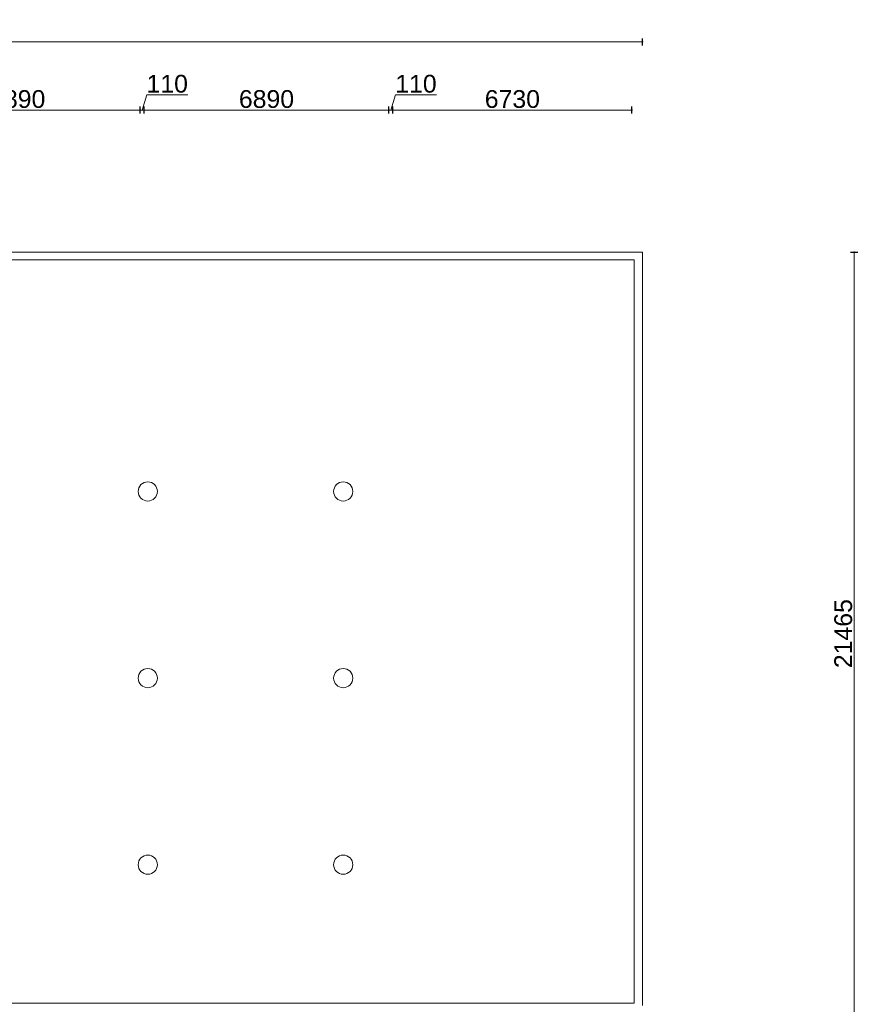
# Model space of a CAD drawing. Header units: millimetres. Extents: x 755778 to 1537169, y 90093 to 392038.
# Tile 76 of 134: x 954706 to 978307, y 359773 to 387472. Entities that reach past the tile are written whole.
import ezdxf

# ---------------------------------------------------------------- set-up
doc = ezdxf.new("R2010")
doc.units = ezdxf.units.MM
doc.layers.add('maatlijnen', color=7, linetype='Continuous')
doc.layers.add('NIV 1HB', color=7, linetype='Continuous')
doc.styles.get("Standard").update_dxf_attribs({"font": 'arial.ttf'})
doc.dimstyles.new('even', dxfattribs={"dimtxt": 500, "dimasz": 50, "dimexe": 100, "dimexo": 0, "dimgap": 50, "dimtad": 1, "dimdec": 0, "dimzin": 0, "dimdsep": 46, "dimtxsty": 'Standard', "dimblk": 'DOT', "dimcen": 1, "dimclrd": 7, "dimclre": 7, "dimclrt": 7, "dimadec": 0, "dimazin": 0, "dimtfac": 1, "dimtdec": 0, "dimtofl": 0, "dimtmove": 0, "dimatfit": 2, "dimldrblk": 'DOT', "dimfxl": 100, "dimfxlon": 1, "dimtolj": 1, "dimtzin": 0, "dimlwd": 5, "dimarcsym": 0})

# ---------------------------------------------------------------- blocks, each defined once
blk = doc.blocks.new('_Dot')
at = {"color": 0, "linetype": 'ByBlock', "lineweight": -2}
blk.add_line((-0.5, 0), (-1, 0), dxfattribs=at)
at = {"color": 0, "linetype": 'ByBlock', "const_width": 0.5}
blk.add_lwpolyline([(-0.25, 0, 1), (0.25, 0, 1)], format="xyb", close=True, dxfattribs=at)
blk = doc.blocks.new('*D121')
at = {"layer": 'Defpoints', "color": 0, "lineweight": 5, "transparency": 16777216}
for p in [(972231, 386845), (919691, 380933), (972231, 380933)]:
    blk.add_point(p, dxfattribs=at)
at = {"layer": 'maatlijnen', "color": 7, "lineweight": -2, "transparency": 16777216}
for p, q in [((919691, 386745), (919691, 386945)), ((972231, 386745), (972231, 386945))]:
    blk.add_line(p, q, dxfattribs=at)
at = {"layer": 'maatlijnen', "color": 7, "lineweight": 5, "transparency": 16777216}
blk.add_line((919741, 386845), (972181, 386845), dxfattribs=at)
at = {"layer": 'maatlijnen', "color": 7, "lineweight": 5, "transparency": 16777216, "xscale": 50, "yscale": 50, "zscale": 50, "rotation": 180}
blk.add_blockref('_Dot', (919691, 386845), dxfattribs=at)
at = {"layer": 'maatlijnen', "color": 7, "lineweight": 5, "transparency": 16777216, "xscale": 50, "yscale": 50, "zscale": 50}
blk.add_blockref('_Dot', (972231, 386845), dxfattribs=at)
at = {"layer": 'maatlijnen', "color": 7, "lineweight": 5, "transparency": 16777216, "insert": (945961, 387151), "char_height": 500, "attachment_point": 5}
blk.add_mtext('\\A1;52540', dxfattribs=at)
blk = doc.blocks.new('*D122')
at = {"layer": 'Defpoints', "color": 0, "lineweight": 5, "transparency": 16777216}
for p in [(965206, 384931), (965206, 382393), (971936, 382393)]:
    blk.add_point(p, dxfattribs=at)
at = {"layer": 'maatlijnen', "color": 7, "lineweight": -2, "transparency": 16777216}
for p, q in [((965206, 384831), (965206, 385031)), ((971936, 384831), (971936, 385031))]:
    blk.add_line(p, q, dxfattribs=at)
at = {"layer": 'maatlijnen', "color": 7, "lineweight": 5, "transparency": 16777216}
blk.add_line((971886, 384931), (965256, 384931), dxfattribs=at)
at = {"layer": 'maatlijnen', "color": 7, "lineweight": 5, "transparency": 16777216, "xscale": 50, "yscale": 50, "zscale": 50, "rotation": 180}
blk.add_blockref('_Dot', (965206, 384931), dxfattribs=at)
at = {"layer": 'maatlijnen', "color": 7, "lineweight": 5, "transparency": 16777216, "xscale": 50, "yscale": 50, "zscale": 50}
blk.add_blockref('_Dot', (971936, 384931), dxfattribs=at)
at = {"layer": 'maatlijnen', "color": 7, "lineweight": 5, "transparency": 16777216, "insert": (968571, 385237), "char_height": 500, "attachment_point": 5}
blk.add_mtext('\\A1;6730', dxfattribs=at)
blk = doc.blocks.new('*D123')
at = {"layer": 'Defpoints', "color": 0, "lineweight": 5, "transparency": 16777216}
for p in [(965096, 384931), (965096, 382581), (965206, 382393)]:
    blk.add_point(p, dxfattribs=at)
at = {"layer": 'maatlijnen', "color": 7, "lineweight": 5, "transparency": 16777216}
for p, q in [((965151, 384931), (965280, 385362)), ((965280, 385362), (966436, 385362)), ((965046, 384931), (964996, 384931)), ((965206, 384931), (965096, 384931)), ((965256, 384931), (965306, 384931))]:
    blk.add_line(p, q, dxfattribs=at)
at = {"layer": 'maatlijnen', "color": 7, "lineweight": -2, "transparency": 16777216}
for p, q in [((965096, 384831), (965096, 385031)), ((965206, 384831), (965206, 385031))]:
    blk.add_line(p, q, dxfattribs=at)
at = {"layer": 'maatlijnen', "color": 7, "lineweight": 5, "transparency": 16777216, "xscale": 50, "yscale": 50, "zscale": 50}
blk.add_blockref('_Dot', (965096, 384931), dxfattribs=at)
at = {"layer": 'maatlijnen', "color": 7, "lineweight": 5, "transparency": 16777216, "xscale": 50, "yscale": 50, "zscale": 50, "rotation": 180}
blk.add_blockref('_Dot', (965206, 384931), dxfattribs=at)
at = {"layer": 'maatlijnen', "color": 7, "lineweight": 5, "transparency": 16777216, "insert": (965858, 385667), "char_height": 500, "attachment_point": 5}
blk.add_mtext('\\A1;110', dxfattribs=at)
blk = doc.blocks.new('*D124')
at = {"layer": 'Defpoints', "color": 0, "lineweight": 5, "transparency": 16777216}
for p in [(958206, 384931), (958206, 382568), (965096, 382581)]:
    blk.add_point(p, dxfattribs=at)
at = {"layer": 'maatlijnen', "color": 7, "lineweight": -2, "transparency": 16777216}
for p, q in [((958206, 384831), (958206, 385031)), ((965096, 384831), (965096, 385031))]:
    blk.add_line(p, q, dxfattribs=at)
at = {"layer": 'maatlijnen', "color": 7, "lineweight": 5, "transparency": 16777216}
blk.add_line((965046, 384931), (958256, 384931), dxfattribs=at)
at = {"layer": 'maatlijnen', "color": 7, "lineweight": 5, "transparency": 16777216, "xscale": 50, "yscale": 50, "zscale": 50, "rotation": 180}
blk.add_blockref('_Dot', (958206, 384931), dxfattribs=at)
at = {"layer": 'maatlijnen', "color": 7, "lineweight": 5, "transparency": 16777216, "xscale": 50, "yscale": 50, "zscale": 50}
blk.add_blockref('_Dot', (965096, 384931), dxfattribs=at)
at = {"layer": 'maatlijnen', "color": 7, "lineweight": 5, "transparency": 16777216, "insert": (961651, 385237), "char_height": 500, "attachment_point": 5}
blk.add_mtext('\\A1;6890', dxfattribs=at)
blk = doc.blocks.new('*D125')
at = {"layer": 'Defpoints', "color": 0, "lineweight": 5, "transparency": 16777216}
for p in [(958096, 384931), (958096, 382557), (958206, 382568)]:
    blk.add_point(p, dxfattribs=at)
at = {"layer": 'maatlijnen', "color": 7, "lineweight": 5, "transparency": 16777216}
for p, q in [((958151, 384931), (958280, 385362)), ((958280, 385362), (959436, 385362)), ((958046, 384931), (957996, 384931)), ((958206, 384931), (958096, 384931)), ((958256, 384931), (958306, 384931))]:
    blk.add_line(p, q, dxfattribs=at)
at = {"layer": 'maatlijnen', "color": 7, "lineweight": -2, "transparency": 16777216}
for p, q in [((958096, 384831), (958096, 385031)), ((958206, 384831), (958206, 385031))]:
    blk.add_line(p, q, dxfattribs=at)
at = {"layer": 'maatlijnen', "color": 7, "lineweight": 5, "transparency": 16777216, "xscale": 50, "yscale": 50, "zscale": 50}
blk.add_blockref('_Dot', (958096, 384931), dxfattribs=at)
at = {"layer": 'maatlijnen', "color": 7, "lineweight": 5, "transparency": 16777216, "xscale": 50, "yscale": 50, "zscale": 50, "rotation": 180}
blk.add_blockref('_Dot', (958206, 384931), dxfattribs=at)
at = {"layer": 'maatlijnen', "color": 7, "lineweight": 5, "transparency": 16777216, "insert": (958858, 385667), "char_height": 500, "attachment_point": 5}
blk.add_mtext('\\A1;110', dxfattribs=at)
blk = doc.blocks.new('*D126')
at = {"layer": 'Defpoints', "color": 0, "lineweight": 5, "transparency": 16777216}
for p in [(951206, 384931), (958096, 382557), (951206, 382234)]:
    blk.add_point(p, dxfattribs=at)
at = {"layer": 'maatlijnen', "color": 7, "lineweight": -2, "transparency": 16777216}
for p, q in [((951206, 384831), (951206, 385031)), ((958096, 384831), (958096, 385031))]:
    blk.add_line(p, q, dxfattribs=at)
at = {"layer": 'maatlijnen', "color": 7, "lineweight": 5, "transparency": 16777216}
blk.add_line((958046, 384931), (951256, 384931), dxfattribs=at)
at = {"layer": 'maatlijnen', "color": 7, "lineweight": 5, "transparency": 16777216, "xscale": 50, "yscale": 50, "zscale": 50, "rotation": 180}
blk.add_blockref('_Dot', (951206, 384931), dxfattribs=at)
at = {"layer": 'maatlijnen', "color": 7, "lineweight": 5, "transparency": 16777216, "xscale": 50, "yscale": 50, "zscale": 50}
blk.add_blockref('_Dot', (958096, 384931), dxfattribs=at)
at = {"layer": 'maatlijnen', "color": 7, "lineweight": 5, "transparency": 16777216, "insert": (954651, 385237), "char_height": 500, "attachment_point": 5}
blk.add_mtext('\\A1;6890', dxfattribs=at)
blk = doc.blocks.new('*D142')
at = {"layer": 'Defpoints', "color": 0, "lineweight": 5, "transparency": 16777216}
for p in [(972231, 380933), (978189, 380933), (978307, 359468)]:
    blk.add_point(p, dxfattribs=at)
at = {"layer": 'maatlijnen', "color": 7, "lineweight": -2, "transparency": 16777216}
for p, q in [((978089, 380933), (978289, 380933)), ((978289, 359468), (978089, 359468))]:
    blk.add_line(p, q, dxfattribs=at)
at = {"layer": 'maatlijnen', "color": 7, "lineweight": 5, "transparency": 16777216}
blk.add_line((978189, 359518), (978189, 380883), dxfattribs=at)
at = {"layer": 'maatlijnen', "color": 7, "lineweight": 5, "transparency": 16777216, "xscale": 50, "yscale": 50, "zscale": 50}
for p, rotation in [((978189, 380933), 90), ((978189, 359468), 270)]:
    blk.add_blockref('_Dot', p, dxfattribs=dict(at, rotation=rotation))
at = {"layer": 'maatlijnen', "color": 7, "lineweight": 5, "transparency": 16777216, "insert": (977884, 370201), "char_height": 500, "attachment_point": 5, "rotation": 90}
blk.add_mtext('\\A1;21465', dxfattribs=at)

msp = doc.modelspace()

# ---------------------------------------------------------------- linework, layer by layer
at = {"layer": 'NIV 1HB', "color": 7, "lineweight": 5}
for p, q in [((972230.7, 380933.1), (919690.7, 380933.1)), ((972230.7, 359738.1), (972230.7, 380933.1)), ((972000.7, 380713.1), (919930.7, 380713.1)), ((972000.7, 359808.1), (972000.7, 380713.1)), ((919930.7, 359808.1), (972000.7, 359808.1))]:
    msp.add_line(p, q, dxfattribs=at)
for centre in [(958310.7, 374200.6), (963810.7, 374200.6), (958310.7, 368950.6), (963810.7, 368950.6), (958310.7, 363700.6), (963810.7, 363700.6)]:
    msp.add_circle(centre, 270, dxfattribs=at)

# ---------------------------------------------------------------- dimensions: what is measured, and where the dimension line sits
at = {"layer": 'maatlijnen', "lineweight": 5}
for base, p1, p2, picture, middle in [((972230.7, 386845.3), (919690.7, 380933.1), (972230.7, 380933.1), '*D121', (945960.7, 387150.6)), ((965205.7, 384931.3), (971935.7, 382392.9), (965205.7, 382392.9), '*D122', (968570.7, 385236.7))]:
    dim = msp.add_linear_dim(base=base, p1=p1, p2=p2, dimstyle='even', dxfattribs=at)
    dim.commit()
    dim.dimension.update_dxf_attribs({"geometry": picture, "text_midpoint": middle})
for base, p1, p2, picture, middle in [((958095.7, 384931.3), (958205.7, 382568.2), (958095.7, 382556.8), '*D125', (958329.8, 385666.8)), ((965095.7, 384931.3), (965205.7, 382392.9), (965095.7, 382580.8), '*D123', (965329.8, 385666.8)), ((951205.7, 384931.3), (958095.7, 382556.8), (951205.7, 382234.2), '*D126', (954650.7, 385236.6)), ((958205.7, 384931.3), (965095.7, 382580.8), (958205.7, 382568.2), '*D124', (961650.7, 385236.6))]:
    dim = msp.add_linear_dim(base=base, p1=p1, p2=p2, dimstyle='even', override={"dimtmove": 1}, dxfattribs=at)
    dim.commit()
    dim.dimension.update_dxf_attribs({"geometry": picture, "text_midpoint": middle})
dim = msp.add_linear_dim(base=(978189.5, 380933.1), p1=(978306.8, 359468.1), p2=(972230.7, 380933.1), angle=90, dimstyle='even', dxfattribs=at)
dim.commit()
dim.dimension.update_dxf_attribs({"geometry": '*D142', "text_midpoint": (977884.2, 370200.6)})

doc.saveas('drawing.dxf')
